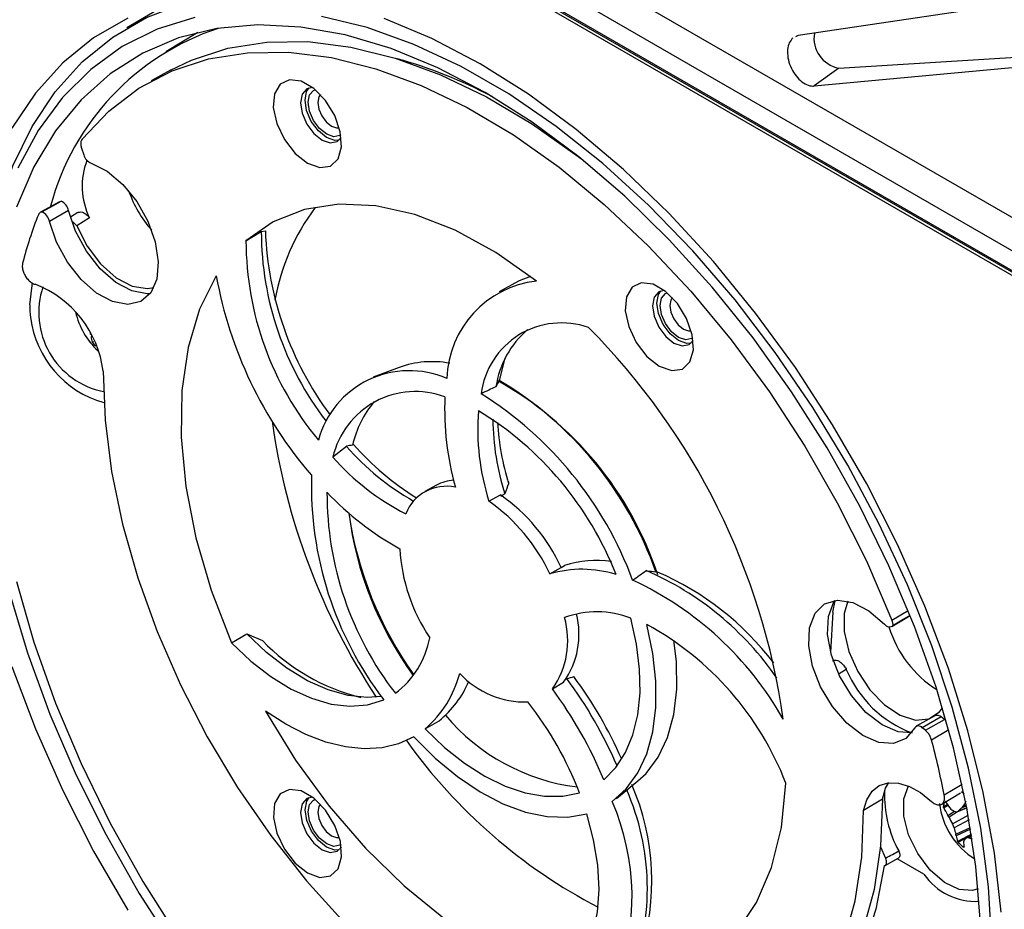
# Model space of a CAD drawing. Header units: inches. Extents: x 0.3 to 33.8, y 0.2 to 21.7.
# Tile 165 of 192: x 30.149 to 30.366, y 18.07 to 18.266. Entities that reach past the tile are written whole.
import ezdxf

# ---------------------------------------------------------------- set-up
doc = ezdxf.new("R2010")
doc.units = ezdxf.units.IN
doc.header["$MEASUREMENT"] = 0

msp = doc.modelspace()

# ---------------------------------------------------------------- linework, layer by layer
at = {"color": 7, "linetype": 'Continuous', "lineweight": 25}
for p, q in [((30.1011587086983, 18.37659296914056), (30.39107248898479, 18.2092293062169)), ((30.09903738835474, 18.37046911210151), (30.38895116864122, 18.20310544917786)), ((30.38508746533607, 18.20087452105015), (30.10007266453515, 18.36541006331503)), ((30.10034030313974, 18.36494649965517), (30.38481982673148, 18.20071996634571)), ((30.10175467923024, 18.36345347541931), (30.38423404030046, 18.2003816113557)), ((30.18183536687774, 18.27015552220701), (30.17228669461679, 18.264506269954)), ((30.36691018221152, 18.2696828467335), (30.32063170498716, 18.26280300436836)), ((30.18791887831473, 18.2634979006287), (30.18087119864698, 18.25922595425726)), ((30.32063170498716, 18.26280300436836), (30.3200477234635, 18.26254844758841)), ((30.32962649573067, 18.25562010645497), (30.37432728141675, 18.25840154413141)), ((30.32414461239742, 18.25166940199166), (30.37110251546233, 18.25608538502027)), ((30.18193455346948, 18.25514633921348), (30.1776402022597, 18.25278818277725)), ((30.32962649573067, 18.25562010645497), (30.32414461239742, 18.25166940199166)), ((30.16225805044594, 18.2379023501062), (30.16273774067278, 18.2364681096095)), ((30.15737661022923, 18.22604361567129), (30.15321248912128, 18.2237567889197)), ((30.15738235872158, 18.22603250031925), (30.15773141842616, 18.22618019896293)), ((30.15319640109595, 18.22374795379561), (30.15307960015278, 18.22368380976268)), ((30.15936780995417, 18.22413276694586), (30.1551957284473, 18.22166877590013)), ((30.16140760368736, 18.22366915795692), (30.15981945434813, 18.22267309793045)), ((30.16400912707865, 18.22249016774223), (30.16118274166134, 18.22074118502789)), ((30.19858445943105, 18.21743623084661), (30.20197639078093, 18.21948846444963)), ((30.20197639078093, 18.21948846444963), (30.20287242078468, 18.21960219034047)), ((30.15084629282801, 18.20330029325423), (30.15144021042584, 18.20812808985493)), ((30.2580312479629, 18.20806991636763), (30.25453831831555, 18.20615184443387)), ((30.16428218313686, 18.19661857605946), (30.16432785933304, 18.19663965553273)), ((30.16449558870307, 18.1963153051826), (30.16436860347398, 18.19625670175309)), ((30.16463850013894, 18.19498400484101), (30.16495834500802, 18.19514992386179)), ((30.23244287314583, 18.18942463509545), (30.2266972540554, 18.18724228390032)), ((30.25455256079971, 18.18657000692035), (30.25468764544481, 18.1867735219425)), ((30.22080298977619, 18.17197797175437), (30.21778658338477, 18.16958143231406)), ((30.24072719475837, 18.16338417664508), (30.23815058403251, 18.16196928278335)), ((30.25229988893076, 18.15982173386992), (30.25481511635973, 18.16125969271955)), ((30.2558078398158, 18.16144715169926), (30.25493436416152, 18.16086692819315)), ((30.2657271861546, 18.14377577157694), (30.26826478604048, 18.14517760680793)), ((30.26824709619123, 18.14521316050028), (30.26899104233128, 18.14561767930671)), ((30.28956761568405, 18.14417745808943), (30.28920363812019, 18.14420395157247)), ((30.3282736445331, 18.13527101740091), (30.32878765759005, 18.13777916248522)), ((30.3282736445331, 18.13527101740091), (30.32779186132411, 18.12647010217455)), ((30.34135955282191, 18.13213098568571), (30.34538959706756, 18.13457379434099)), ((30.34136372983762, 18.13357322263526), (30.34494898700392, 18.13566834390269)), ((30.19538599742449, 18.12854033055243), (30.19879718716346, 18.13049870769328)), ((30.19879718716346, 18.13049870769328), (30.20222769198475, 18.12902518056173)), ((30.33127487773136, 18.12262760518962), (30.3296849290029, 18.12164177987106)), ((30.26631269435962, 18.11834199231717), (30.26879625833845, 18.11983375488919)), ((30.26934843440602, 18.12054099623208), (30.26949312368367, 18.12061585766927)), ((30.35100586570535, 18.11242020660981), (30.34671151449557, 18.11006205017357)), ((30.23820569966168, 18.1094970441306), (30.24129102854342, 18.11130473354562)), ((30.35226138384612, 18.11212987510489), (30.34803277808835, 18.10975651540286)), ((30.34874283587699, 18.1091883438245), (30.35297144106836, 18.11156170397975)), ((30.35297144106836, 18.11156170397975), (30.35226138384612, 18.11212987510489)), ((30.34874283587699, 18.1091883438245), (30.34803277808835, 18.10975651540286)), ((30.35393785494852, 18.10925863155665), (30.3501291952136, 18.10701259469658)), ((30.2804583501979, 18.09411524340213), (30.28522149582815, 18.09799947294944)), ((30.3529124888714, 18.09489340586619), (30.35688334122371, 18.09724431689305)), ((30.35235816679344, 18.09281254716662), (30.35654777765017, 18.09535207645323)), ((30.35674196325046, 18.09568278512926), (30.35733025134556, 18.09510648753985)), ((30.33927290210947, 18.09396238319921), (30.33510436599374, 18.09146344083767)), ((30.35275082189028, 18.09232711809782), (30.35362585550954, 18.09280279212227)), ((30.35709221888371, 18.09240273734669), (30.35780346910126, 18.09270703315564)), ((30.35376103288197, 18.09258313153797), (30.35279804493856, 18.09206194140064)), ((30.3537372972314, 18.09037099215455), (30.35518863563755, 18.09129357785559)), ((30.35585961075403, 18.09114991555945), (30.35397063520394, 18.08994913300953)), ((30.3541180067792, 18.09200305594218), (30.35438816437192, 18.09173903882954)), ((30.3558001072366, 18.09118086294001), (30.35792842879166, 18.09204648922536)), ((30.35596429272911, 18.09128756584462), (30.35792147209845, 18.09208358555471)), ((30.35784348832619, 18.0924968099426), (30.35684353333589, 18.09206899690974)), ((30.35684353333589, 18.09206899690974), (30.35709221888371, 18.09240273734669)), ((30.3577618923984, 18.09197875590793), (30.35800501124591, 18.09163551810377)), ((30.35397063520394, 18.08994913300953), (30.3537372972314, 18.09037099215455)), ((30.35473051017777, 18.08849518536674), (30.35823335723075, 18.09038034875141)), ((30.35841132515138, 18.08936848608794), (30.35510105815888, 18.08758696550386)), ((30.35548385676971, 18.08624019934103), (30.35868955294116, 18.08771962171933)), ((30.35557027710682, 18.08587832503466), (30.35548385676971, 18.08624019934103)), ((30.35875055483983, 18.0873460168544), (30.35557027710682, 18.08587832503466)), ((30.35892981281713, 18.08622006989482), (30.357806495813, 18.08535566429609)), ((30.35724260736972, 18.08474274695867), (30.35717393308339, 18.08451292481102)), ((30.35898353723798, 18.085873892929), (30.35836669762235, 18.08539922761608)), ((30.33882362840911, 18.08341776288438), (30.33995271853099, 18.08090359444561)), ((30.33987650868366, 18.07929169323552), (30.34276506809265, 18.08088939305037)), ((30.34843810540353, 18.07736022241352), (30.34254059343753, 18.08076523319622))]:
    msp.add_line(p, q, dxfattribs=at)
at = {"color": 7, "linetype": 'Continuous', "lineweight": 25, "flags": 128}
for points in [[(30.13934191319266, 18.18848886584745), (30.13932388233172, 18.19084276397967), (30.13981110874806, 18.20273101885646), (30.1412686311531, 18.213955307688), (30.14368401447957, 18.22441986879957), (30.14703665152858, 18.23403542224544), (30.15129793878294, 18.24271993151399), (30.15643152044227, 18.25039930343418), (30.16239359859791, 18.25700802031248), (30.16913330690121, 18.26248969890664), (30.17659314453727, 18.26679757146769), (30.18470946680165, 18.26989488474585), (30.19341302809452, 18.2717552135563), (30.19992865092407, 18.27231674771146)], [(30.18726487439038, 18.266812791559), (30.17894337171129, 18.26421329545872), (30.17125878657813, 18.26037881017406), (30.16427865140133, 18.25534303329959), (30.15806430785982, 18.24915021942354), (30.15267036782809, 18.24185479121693), (30.14814423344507, 18.23352086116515)], [(30.36344577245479, 18.06204429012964), (30.3627075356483, 18.07457102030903), (30.3609912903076, 18.08752934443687), (30.35831211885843, 18.10080538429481), (30.35469356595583, 18.11428246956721), (30.35016743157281, 18.12784216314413), (30.34477349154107, 18.14136530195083), (30.33855914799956, 18.15473304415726), (30.33157901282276, 18.16782791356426), (30.32389442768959, 18.18053483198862), (30.31557292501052, 18.19274213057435), (30.30668763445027, 18.20434253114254), (30.2973166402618, 18.2152340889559), (30.28754229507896, 18.22532108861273), (30.27745049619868, 18.23451488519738), (30.26712993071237, 18.24273468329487), (30.25667129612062, 18.24990824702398), (30.24616650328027, 18.25597253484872), (30.23570786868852, 18.26087425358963), (30.22538730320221, 18.26457032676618), (30.21529550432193, 18.26702827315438)], [(30.17247096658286, 18.26669457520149), (30.16491997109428, 18.26233406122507), (30.1580979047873, 18.25678539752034), (30.15206297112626, 18.25009592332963), (30.14686665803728, 18.24232271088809)], [(30.36089630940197, 18.06650474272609), (30.35990486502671, 18.07906685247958), (30.35793095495, 18.09203300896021), (30.35499245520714, 18.10528578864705), (30.35111597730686, 18.118705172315), (30.3463366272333, 18.13216963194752), (30.34069768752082, 18.14555723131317), (30.33425022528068, 18.15874673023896), (30.32705262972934, 18.17161868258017), (30.31917008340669, 18.18405651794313), (30.31067397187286, 18.19594759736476), (30.30164123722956, 18.20718423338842), (30.29215368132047, 18.21766466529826), (30.2822972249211, 18.22729398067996), (30.27216112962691, 18.23598497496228), (30.26183718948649, 18.24365894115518), (30.25141889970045, 18.25024638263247), (30.2410006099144, 18.25568764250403), (30.23067666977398, 18.25993344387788), (30.22054057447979, 18.26294533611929), (30.21068411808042, 18.26469604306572), (30.20119656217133, 18.26516971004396), (30.19216382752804, 18.2643620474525), (30.18366771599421, 18.26228036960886), (30.17578516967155, 18.25894352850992), (30.16858757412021, 18.25438174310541), (30.16214011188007, 18.24863632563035), (30.1565011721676, 18.24175930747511), (30.15172182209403, 18.23381296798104), (30.14784534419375, 18.2248692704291)], [(30.36547701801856, 18.06893182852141), (30.36400168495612, 18.08199665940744), (30.36155678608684, 18.09541191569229), (30.35816318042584, 18.10906314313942), (30.35384982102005, 18.12283387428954), (30.34865350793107, 18.13660662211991), (30.34261857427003, 18.15026388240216), (30.33579650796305, 18.163689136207), (30.32824551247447, 18.17676784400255), (30.32003001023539, 18.18938842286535), (30.31122009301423, 18.20144319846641), (30.3018909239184, 18.2128293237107), (30.29212209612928, 18.22344965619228), (30.28199695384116, 18.23321358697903), (30.27160188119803, 18.24203781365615), (30.26102556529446, 18.24984705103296), (30.25035823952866, 18.25657467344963), (30.23969091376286, 18.26216328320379), (30.2291145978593, 18.26656520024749)], [(30.18193455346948, 18.25514633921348), (30.1865853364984, 18.25739413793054), (30.19460531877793, 18.2600171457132), (30.20319577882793, 18.26137999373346), (30.21227598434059, 18.26146987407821), (30.22176060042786, 18.26028594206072), (30.23156049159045, 18.2578393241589), (30.24158355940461, 18.25415301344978), (30.2517356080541, 18.24926165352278), (30.26192122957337, 18.24321121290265), (30.27204470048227, 18.23605855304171), (30.27260299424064, 18.23563046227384)], [(30.16236585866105, 18.23990114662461), (30.16825125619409, 18.24611500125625), (30.17491493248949, 18.2511763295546), (30.18229426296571, 18.2550375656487), (30.19031989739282, 18.25766242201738), (30.19891641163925, 18.25902623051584), (30.20800301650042, 18.25911617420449), (30.21749431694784, 18.2579314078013), (30.22730111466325, 18.25548306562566), (30.23733124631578, 18.25179415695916), (30.24749044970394, 18.24689934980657), (30.25768324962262, 18.24084464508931), (30.26781385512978, 18.23368694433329), (30.27778705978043, 18.22549351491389), (30.28750913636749, 18.21634135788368), (30.29688871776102, 18.20631648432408), (30.30583765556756, 18.19551310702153), (30.3142718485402, 18.18403275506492), (30.32211203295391, 18.17198331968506), (30.3292845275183, 18.15947804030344), (30.33572192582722, 18.14663444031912), (30.34136372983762, 18.13357322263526)], [(30.2121663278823, 18.23459493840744), (30.21489944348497, 18.23360746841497), (30.21726332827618, 18.23393340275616), (30.21893872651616, 18.23552872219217), (30.21969936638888, 18.2381779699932), (30.21944251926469, 18.24152335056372), (30.21820287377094, 18.2451130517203), (30.21614785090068, 18.24846226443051), (30.21355499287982, 18.25111865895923), (30.21077447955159, 18.25272347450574), (30.20818183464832, 18.25305997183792), (30.20612720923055, 18.25208270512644), (30.20488809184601, 18.24992365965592), (30.20463183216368, 18.24687442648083), (30.20539303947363, 18.24334682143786), (30.20706890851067, 18.23981726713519), (30.20943310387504, 18.23676244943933), (30.2121663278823, 18.23459493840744)], [(30.2132699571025, 18.25133821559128), (30.21203595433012, 18.25102283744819), (30.2110052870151, 18.24983619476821), (30.21064350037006, 18.24794357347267), (30.21100567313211, 18.24563310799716), (30.21203666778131, 18.2432565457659), (30.21357952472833, 18.24117569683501), (30.21539935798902, 18.23970735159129)], [(30.2191921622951, 18.23969750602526), (30.21823517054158, 18.239635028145), (30.21640867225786, 18.24026966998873), (30.21458209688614, 18.24174345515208), (30.21303352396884, 18.24383201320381), (30.21199870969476, 18.24621738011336), (30.21163519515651, 18.24853640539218), (30.21199832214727, 18.25043603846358), (30.21253168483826, 18.25123504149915)], [(30.21956780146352, 18.24086711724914), (30.21932178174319, 18.24069850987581), (30.21799714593, 18.24044127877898), (30.21643467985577, 18.24098450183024), (30.21487225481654, 18.24224547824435), (30.21354773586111, 18.24403223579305), (30.21266276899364, 18.24607275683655), (30.21235208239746, 18.24805639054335), (30.21266297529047, 18.24968114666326), (30.21354811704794, 18.25069967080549), (30.21388067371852, 18.25085179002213)], [(30.21503177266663, 18.24976352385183), (30.21468487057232, 18.24924845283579), (30.21445473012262, 18.24804571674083), (30.21468471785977, 18.24657731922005), (30.21533982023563, 18.24506681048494), (30.216320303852, 18.24374415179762), (30.21747689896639, 18.24281070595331), (30.21863352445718, 18.2424085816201), (30.21921334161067, 18.24244163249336)], [(30.21539935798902, 18.23970735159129), (30.21721911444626, 18.2390750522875), (30.21876175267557, 18.23937506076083), (30.21965070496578, 18.2402852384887)], [(30.16438617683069, 18.23457657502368), (30.16791168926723, 18.23279815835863), (30.17135502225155, 18.22989952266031), (30.17443217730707, 18.2261197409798), (30.17688935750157, 18.22177056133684), (30.17852390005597, 18.21721069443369), (30.17920099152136, 18.21281622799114), (30.17886478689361, 18.20894960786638), (30.17754301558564, 18.20592974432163), (30.17534469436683, 18.20400570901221), (30.1724511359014, 18.20333619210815), (30.16910099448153, 18.20397641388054), (30.16557058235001, 18.20587357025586), (30.16215108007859, 18.20887118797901), (30.15912452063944, 18.21272203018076), (30.15674052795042, 18.21710848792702), (30.1551957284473, 18.22166877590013)], [(30.15346041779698, 18.22382779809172), (30.15520537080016, 18.22478887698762), (30.15773141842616, 18.22618019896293)], [(30.26276665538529, 18.20853444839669), (30.25381468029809, 18.2148281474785), (30.24481286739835, 18.21975213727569), (30.2359243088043, 18.22321720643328), (30.22731004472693, 18.22516057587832), (30.21912614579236, 18.22554703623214), (30.21152088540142, 18.22436958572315), (30.20463205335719, 18.22164955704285), (30.19858445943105, 18.21743623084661)], [(30.1773896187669, 18.20572260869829), (30.1767271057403, 18.20568980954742), (30.17335679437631, 18.20633388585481), (30.16980512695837, 18.20824246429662), (30.16636503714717, 18.21125812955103), (30.16332025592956, 18.21513215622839), (30.16092191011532, 18.21954502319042), (30.15936780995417, 18.22413276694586)], [(30.16118274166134, 18.22074118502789), (30.16346562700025, 18.21626817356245), (30.16646624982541, 18.2123227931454), (30.16990517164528, 18.20927246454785), (30.17346213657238, 18.20740125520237), (30.17680589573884, 18.20688342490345), (30.17823976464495, 18.20713402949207)], [(30.1920353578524, 18.20966115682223), (30.18834181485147, 18.20230983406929), (30.18578465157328, 18.19381560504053), (30.18441019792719, 18.18433236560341), (30.18424335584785, 18.17403193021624), (30.18528714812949, 18.16310091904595), (30.18752266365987, 18.15173737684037), (30.19090940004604, 18.14014718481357), (30.19538599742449, 18.12854033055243)], [(30.26146566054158, 18.20953716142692), (30.25900503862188, 18.20856844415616), (30.2580312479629, 18.20806991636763)], [(30.28994807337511, 18.18970202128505), (30.29268118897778, 18.18871455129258), (30.295045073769, 18.18904048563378), (30.29672047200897, 18.19063580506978), (30.2974811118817, 18.19328505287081), (30.2972242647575, 18.19663043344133), (30.29598461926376, 18.20022013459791), (30.2939295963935, 18.20356934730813), (30.29133673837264, 18.20622574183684), (30.2885562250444, 18.20783055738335), (30.28596358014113, 18.20816705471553), (30.28390895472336, 18.20718978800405), (30.28266983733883, 18.20503074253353), (30.2824135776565, 18.20198150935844), (30.28317478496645, 18.19845390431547), (30.28485065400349, 18.1949243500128), (30.28721484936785, 18.19186953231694), (30.28994807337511, 18.18970202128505)], [(30.29105170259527, 18.20644529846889), (30.28981769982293, 18.2061299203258), (30.28878703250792, 18.20494327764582), (30.28842524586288, 18.20305065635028), (30.28878741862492, 18.20074019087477), (30.28981841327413, 18.19836362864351), (30.29136127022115, 18.19628277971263), (30.29318110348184, 18.1948144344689)], [(30.29697390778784, 18.19480458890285), (30.29601691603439, 18.19474211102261), (30.29419041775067, 18.19537675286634), (30.29236384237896, 18.19685053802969), (30.29081526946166, 18.19893909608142), (30.28978045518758, 18.20132446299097), (30.28941694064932, 18.20364348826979), (30.28978006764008, 18.20554312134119), (30.29031343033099, 18.20634212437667)], [(30.29735179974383, 18.19596055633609), (30.29710352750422, 18.19579013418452), (30.29577889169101, 18.19553290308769), (30.29421642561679, 18.19607612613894), (30.29265400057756, 18.19733710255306), (30.29132948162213, 18.19912386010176), (30.29044451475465, 18.20116438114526), (30.29013382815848, 18.20314801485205), (30.29044472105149, 18.20477277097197), (30.29132986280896, 18.2057912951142), (30.2916753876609, 18.20594788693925)], [(30.29282103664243, 18.20486270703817), (30.29246661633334, 18.2043400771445), (30.29223647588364, 18.20313734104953), (30.29246646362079, 18.20166894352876), (30.29312156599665, 18.20015843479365), (30.29410204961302, 18.19883577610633), (30.2952586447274, 18.19790233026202), (30.2964152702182, 18.1975002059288), (30.29699918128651, 18.19753421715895)], [(30.16428218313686, 18.19661857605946), (30.16422747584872, 18.19678219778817), (30.16418980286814, 18.19689925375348)], [(30.29318110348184, 18.1948144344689), (30.29500085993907, 18.19418213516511), (30.29654349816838, 18.19448214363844), (30.29743245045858, 18.19539232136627)], [(30.25468764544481, 18.1867735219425), (30.25583432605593, 18.19126198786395), (30.25591189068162, 18.19148484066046)], [(30.16702423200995, 18.18860499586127), (30.16744666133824, 18.17774244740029), (30.16887223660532, 18.16641783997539), (30.17128385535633, 18.15476703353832), (30.17465258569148, 18.14292980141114), (30.17893801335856, 18.13104815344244), (30.18408872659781, 18.11926463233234), (30.19004293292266, 18.10772060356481), (30.19672920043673, 18.09655455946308), (30.20406731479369, 18.0859004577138), (30.21196924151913, 18.07588611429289), (30.22034018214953, 18.06663167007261), (30.22907971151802, 18.05824814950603)], [(30.14784534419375, 18.1420793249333), (30.15172182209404, 18.12865994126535), (30.1565011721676, 18.11519548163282), (30.16214011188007, 18.10180788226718), (30.16858757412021, 18.08861838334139), (30.17578516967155, 18.07574643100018), (30.18366771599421, 18.06330859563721)], [(30.14621933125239, 18.13983894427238), (30.15029615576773, 18.12630568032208), (30.15526165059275, 18.11274936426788), (30.16107217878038, 18.09928912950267), (30.16767667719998, 18.08604326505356), (30.17501710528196, 18.07312817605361), (30.18302895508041, 18.06065736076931)], [(30.34639678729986, 18.10972703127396), (30.34445799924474, 18.10738267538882), (30.34173927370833, 18.1062777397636), (30.33846981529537, 18.10650537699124), (30.33492525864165, 18.10804639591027), (30.33140443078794, 18.11077087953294), (30.32820415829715, 18.1144491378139), (30.32559424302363, 18.11877107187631), (30.32379471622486, 18.1233723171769), (30.32295728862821, 18.12786496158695), (30.32315256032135, 18.13187024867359), (30.32436406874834, 18.135050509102), (30.32648967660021, 18.13713762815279), (30.32935018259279, 18.1379556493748), (30.33270442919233, 18.13743560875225), (30.33626963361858, 18.13562134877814), (30.33974522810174, 18.13266582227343)], [(30.34582278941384, 18.10860571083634), (30.34273210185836, 18.10886080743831), (30.33916620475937, 18.11041110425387), (30.33562417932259, 18.11315199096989), (30.33240463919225, 18.11685239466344), (30.32977901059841, 18.12120034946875), (30.32796864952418, 18.12582929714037), (30.32712618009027, 18.13034899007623), (30.32732262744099, 18.13437839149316), (30.32854142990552, 18.13757779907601), (30.32873004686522, 18.1378606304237)], [(30.33157903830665, 18.13775051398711), (30.33081362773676, 18.13502838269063), (30.3308133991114, 18.13102943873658), (30.33183395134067, 18.12661880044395), (30.33378460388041, 18.12218837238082), (30.33649203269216, 18.11813181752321), (30.33971567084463, 18.11480957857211), (30.34316908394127, 18.11251685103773), (30.3465454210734, 18.11145735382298), (30.34954467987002, 18.11172522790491), (30.35190036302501, 18.1132966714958), (30.3525353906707, 18.11413750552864)], [(30.34162319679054, 18.13240512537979), (30.34212199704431, 18.13270564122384), (30.34395649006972, 18.13381095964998), (30.34513836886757, 18.13452314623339)], [(30.27768979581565, 18.09825424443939), (30.28034027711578, 18.10092784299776), (30.28249627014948, 18.10424833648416), (30.28412135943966, 18.10815964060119), (30.2851880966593, 18.11259569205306), (30.28567846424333, 18.11748156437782), (30.28558417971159, 18.1227347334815), (30.28490683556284, 18.12826647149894), (30.28365787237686, 18.13398334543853)], [(30.27954855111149, 18.09341942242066), (30.28264897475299, 18.09621662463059), (30.28519933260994, 18.09976287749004), (30.28715520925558, 18.10399642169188), (30.28848254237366, 18.10884352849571), (30.28915821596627, 18.11421978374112), (30.28917046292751, 18.12003155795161), (30.28851906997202, 18.12617763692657), (30.28721538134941, 18.13255098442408)], [(30.22851824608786, 18.11665640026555), (30.22537243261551, 18.11641911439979), (30.221153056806, 18.11685452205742), (30.21673392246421, 18.11810161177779), (30.21220075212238, 18.12013619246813), (30.20764148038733, 18.12291879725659), (30.20314454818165, 18.12639544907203), (30.19879718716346, 18.13049870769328)], [(30.19538599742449, 18.12854033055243), (30.19966557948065, 18.12449899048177), (30.20409120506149, 18.12106545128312), (30.208579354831, 18.11830450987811), (30.21304532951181, 18.11626827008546), (30.21740484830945, 18.11499515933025), (30.22157563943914, 18.11450920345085), (30.22547899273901, 18.11481957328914), (30.22904124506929, 18.11592041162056)], [(30.28522149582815, 18.09799947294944), (30.28700451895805, 18.09966126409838), (30.28970958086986, 18.10326150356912), (30.29176684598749, 18.1076198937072), (30.29313634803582, 18.11265176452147), (30.29379148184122, 18.11825936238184), (30.29371952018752, 18.1243337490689), (30.29318836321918, 18.12912740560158)], [(30.14686665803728, 18.12330662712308), (30.15206297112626, 18.10953387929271), (30.1580979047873, 18.09587661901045), (30.16491997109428, 18.08245136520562), (30.17247096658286, 18.06937265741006)], [(30.23568190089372, 18.10775017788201), (30.23233404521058, 18.1062262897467), (30.22867158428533, 18.10533943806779), (30.22474073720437, 18.10510081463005), (30.22059111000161, 18.105513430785), (30.21627506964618, 18.10657207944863), (30.211847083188, 18.10826340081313), (30.20736303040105, 18.11056605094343), (30.20287949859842, 18.11345097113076)], [(30.20287949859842, 18.11345097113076), (30.20954873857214, 18.10261390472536), (30.21697013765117, 18.09244019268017), (30.22500923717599, 18.08311415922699), (30.23352038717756, 18.07480477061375), (30.24234938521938, 18.06766257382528), (30.25133627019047, 18.06181696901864), (30.26031822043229, 18.05737386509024), (30.26913250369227, 18.05441376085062)], [(30.23820569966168, 18.1094970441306), (30.24248687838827, 18.10541370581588), (30.24691292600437, 18.10190149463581), (30.25140908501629, 18.09901973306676), (30.25589941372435, 18.09681709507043), (30.26030806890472, 18.09533078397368), (30.26456058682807, 18.09458590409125), (30.26858514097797, 18.0945950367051), (30.27231375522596, 18.0953580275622)], [(30.23568190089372, 18.10775017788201), (30.24041784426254, 18.10302862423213), (30.24533919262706, 18.09893748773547), (30.25036023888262, 18.09554801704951), (30.25539353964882, 18.09291924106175), (30.26035143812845, 18.09109694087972), (30.26514759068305, 18.0901128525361), (30.26969847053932, 18.08998411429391), (30.2739248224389, 18.0907129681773)], [(30.28031284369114, 18.05286309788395), (30.28812820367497, 18.05351674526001), (30.29527204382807, 18.05572327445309), (30.30161493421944, 18.05944270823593), (30.3070419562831, 18.06460765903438), (30.31145478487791, 18.07112454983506), (30.31477346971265, 18.07887530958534), (30.31693788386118, 18.08771951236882), (30.31790881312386, 18.09749692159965)], [(30.33510436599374, 18.09146344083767), (30.33578341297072, 18.09383825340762), (30.33695271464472, 18.0957023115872), (30.33855962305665, 18.09697168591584), (30.34053178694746, 18.09758922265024), (30.34278040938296, 18.09752711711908), (30.3452042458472, 18.09678816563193), (30.34769416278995, 18.09540563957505), (30.35013805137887, 18.09344178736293)], [(30.33927290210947, 18.09396238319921), (30.33995519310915, 18.09635410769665), (30.34064135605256, 18.09760269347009)], [(30.21218074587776, 18.07764747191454), (30.21491386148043, 18.07666000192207), (30.21727774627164, 18.07698593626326), (30.21895314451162, 18.07858125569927), (30.21971378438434, 18.08123050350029), (30.21945693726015, 18.08457588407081), (30.2182172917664, 18.08816558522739), (30.21616226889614, 18.09151479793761), (30.21356941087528, 18.09417119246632), (30.21078889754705, 18.09577600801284), (30.20819625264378, 18.09611250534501), (30.20614162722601, 18.09513523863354), (30.20490250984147, 18.09297619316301), (30.20464625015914, 18.08992695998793), (30.20540745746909, 18.08639935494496), (30.20708332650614, 18.08286980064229), (30.20944752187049, 18.07981498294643), (30.21218074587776, 18.07764747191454)], [(30.3604086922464, 18.07411772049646), (30.35919926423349, 18.07374176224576), (30.35620843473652, 18.07395367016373), (30.35295376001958, 18.07552137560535), (30.34978793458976, 18.07827499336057), (30.34705402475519, 18.08191612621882), (30.34504829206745, 18.08605020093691), (30.3439880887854, 18.09022922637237), (30.3439883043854, 18.094000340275), (30.34499841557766, 18.09687489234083)], [(30.21328437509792, 18.09439074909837), (30.21205037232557, 18.09407537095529), (30.21101970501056, 18.09288872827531), (30.21065791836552, 18.09099610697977), (30.21102009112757, 18.08868564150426), (30.21205108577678, 18.086309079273), (30.2135939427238, 18.08422823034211), (30.21541377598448, 18.08275988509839)], [(30.21920658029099, 18.08275003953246), (30.21824958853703, 18.08268756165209), (30.21642309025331, 18.08332220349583), (30.21459651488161, 18.08479598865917), (30.2130479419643, 18.0868845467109), (30.21201312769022, 18.08926991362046), (30.21164961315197, 18.09158893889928), (30.21201274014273, 18.09348857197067), (30.21254610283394, 18.09428757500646)], [(30.21957743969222, 18.083948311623), (30.21931280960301, 18.08376454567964), (30.21798817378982, 18.08350731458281), (30.21642570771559, 18.08405053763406), (30.21486328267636, 18.08531151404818), (30.21353876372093, 18.08709827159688), (30.21265379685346, 18.08913879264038), (30.21234311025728, 18.09112242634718), (30.21265400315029, 18.09274718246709), (30.21353914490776, 18.09376570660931), (30.21387694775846, 18.09391964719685)], [(30.21502815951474, 18.09283495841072), (30.21467589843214, 18.09231448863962), (30.21444575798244, 18.09111175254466), (30.21467574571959, 18.08964335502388), (30.21533084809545, 18.08813284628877), (30.21631133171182, 18.08681018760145), (30.21746792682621, 18.08587674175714), (30.218624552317, 18.08547461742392), (30.21922268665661, 18.08551205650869)], [(30.33927290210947, 18.09396238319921), (30.3388419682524, 18.0836126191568), (30.3374108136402, 18.07395809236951), (30.33499657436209, 18.06511440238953), (30.33162815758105, 18.05718744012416), (30.32734589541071, 18.05027211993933), (30.3222010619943, 18.04445124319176), (30.31625525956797, 18.03979450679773), (30.3154051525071, 18.03926440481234)], [(30.26913250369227, 18.05441376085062), (30.27174866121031, 18.05711811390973), (30.27383993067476, 18.06049974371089), (30.27536684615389, 18.06449483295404), (30.27630059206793, 18.06902798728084), (30.27662354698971, 18.0740136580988), (30.27632961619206, 18.07935775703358), (30.27542434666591, 18.0849594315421), (30.2739248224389, 18.0907129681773)], [(30.27306529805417, 18.03286119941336), (30.28179537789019, 18.03115786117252), (30.29015753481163, 18.03074835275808), (30.29805165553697, 18.03163757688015), (30.30538323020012, 18.03381488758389), (30.31206448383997, 18.03725421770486), (30.31801542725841, 18.04191439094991), (30.32316481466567, 18.04773961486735), (30.32745099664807, 18.05466014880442), (30.33082265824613, 18.06259313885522), (30.33323943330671, 18.07144360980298), (30.33467238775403, 18.08110560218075), (30.33510436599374, 18.09146344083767)], [(30.21541377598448, 18.08275988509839), (30.21723353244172, 18.08212758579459), (30.21877617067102, 18.08242759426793), (30.21966512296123, 18.08333777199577)], [(30.33962424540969, 18.07924019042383), (30.33780558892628, 18.06964943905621), (30.33498293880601, 18.06093438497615), (30.3311906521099, 18.05320110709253), (30.32647488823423, 18.04654373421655), (30.32089304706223, 18.04104329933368), (30.31451307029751, 18.03676675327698), (30.30741261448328, 18.03376614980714), (30.30037658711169, 18.03217251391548)]]:
    msp.add_lwpolyline(points, dxfattribs=at)
at = {"color": 7, "linetype": 'Continuous', "lineweight": 25}
for centre, radius, start, end in [((30.21033468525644, 18.2104111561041), 0.05688255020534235, 108.3283192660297, 165.0375385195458), ((30.3308780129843, 18.26225544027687), 0.006752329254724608, 170.7179574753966, 259.3186940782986), ((30.20244604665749, 18.15312132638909), 0.1086758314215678, 62.29885067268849, 74.2069083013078), ((30.16562856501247, 18.23732335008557), 0.00301468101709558, 196.4806708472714, 245.6623825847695), ((30.17851623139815, 18.22953171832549), 0.0161257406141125, 159.2174587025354, 205.8913038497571), ((30.19850449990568, 18.23771355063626), 0.02745135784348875, 199.7009133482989, 220.7583287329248), ((30.15650546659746, 18.22352271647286), 0.002926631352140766, 12.03141699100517, 65.23514345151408), ((30.15219337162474, 18.22103252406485), 0.003069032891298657, 11.96496057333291, 65.61608962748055), ((30.25252931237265, 18.19584364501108), 0.04828483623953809, 143.1899129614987, 169.9133195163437), ((30.23098434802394, 18.19179539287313), 0.08434282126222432, 158.1350342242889, 165.8141238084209), ((30.27087771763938, 18.21958319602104), 0.06890139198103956, 180.0787752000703, 217.6132884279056), ((30.27580095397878, 18.22236883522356), 0.0729809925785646, 182.1725529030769, 216.4636101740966), ((30.2677795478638, 18.21759915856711), 0.06919528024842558, 180.1349091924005, 219.7667092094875), ((30.28303497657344, 18.2260314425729), 0.09246035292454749, 190.1980910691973, 220.8281615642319), ((30.26546581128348, 18.18618245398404), 0.02251437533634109, 96.8855169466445, 177.9379912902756), ((30.14350629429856, 18.18568185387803), 0.0236989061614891, 7.085192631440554, 69.02329574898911), ((30.17065120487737, 18.20158453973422), 0.01786059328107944, 161.4403698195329, 258.4646946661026), ((30.16111002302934, 18.20237738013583), 0.01030514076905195, 174.861790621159, 190.8407351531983), ((30.17729296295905, 18.20539509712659), 0.01677009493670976, 192.7397685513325, 227.1353370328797), ((30.17336652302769, 18.20333851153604), 0.02256477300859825, 187.3822692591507, 254.0939700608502), ((30.26833376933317, 18.18134197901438), 0.01793268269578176, 70.54100015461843, 172.7156042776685), ((30.27430127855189, 18.18207100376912), 0.02069812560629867, 130.6232025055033, 171.3819288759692), ((30.1657152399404, 18.0903298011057), 0.1530985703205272, 7.996566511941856, 44.82218631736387), ((30.17009216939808, 18.19680551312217), 0.005749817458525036, 185.4771334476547, 198.4691563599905), ((30.17162649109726, 18.20152504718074), 0.009609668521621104, 224.593148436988, 230.3513279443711), ((30.23975050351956, 18.16919890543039), 0.0215053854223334, 79.6470727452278, 109.8649738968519), ((30.23467777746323, 18.16790822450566), 0.02080639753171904, 66.5249043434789, 164.8740435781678), ((30.21643032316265, 18.11930233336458), 0.07709933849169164, 18.36270259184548, 60.73568170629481), ((30.21352614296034, 18.11766107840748), 0.08019730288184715, 19.32763978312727, 59.23163343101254), ((30.23604835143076, 18.1653430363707), 0.01874716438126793, 69.69157927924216, 166.9334896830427), ((30.30701684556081, 18.18027496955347), 0.06451629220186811, 177.6460361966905, 195.6011433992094), ((30.2067561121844, 18.11379710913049), 0.08241468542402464, 20.30311118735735, 57.90438053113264), ((30.2446494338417, 18.16706044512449), 0.0230985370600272, 140.156684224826, 166.9772231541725), ((30.30244328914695, 18.17583660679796), 0.05263873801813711, 175.6208152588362, 197.7125186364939), ((30.21162839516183, 18.11678096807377), 0.07380804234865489, 21.33607070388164, 58.71349661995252), ((30.35070817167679, 18.19790465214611), 0.1477583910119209, 187.9176008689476, 213.4263103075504), ((30.30854856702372, 18.17838977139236), 0.0553952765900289, 180.4466561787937, 197.8092813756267), ((30.31454216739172, 18.18104492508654), 0.06047147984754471, 183.5779064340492, 196.6575382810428), ((30.2631327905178, 18.20873168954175), 0.05605932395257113, 220.9668188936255, 240.606481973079), ((30.26844218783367, 18.21266969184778), 0.06119812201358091, 221.144079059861, 238.3038511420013), ((30.25858678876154, 18.20552731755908), 0.05437612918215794, 221.380766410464, 242.9956999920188), ((30.29116459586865, 18.16329417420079), 0.07812543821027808, 178.3222415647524, 217.3282658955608), ((30.24514573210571, 18.15522828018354), 0.009275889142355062, 94.11620419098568, 118.4470569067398), ((30.24282289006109, 18.15354673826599), 0.009599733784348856, 77.64141623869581, 158.4061074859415), ((30.28876891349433, 18.16158769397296), 0.07227810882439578, 179.8108147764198, 217.7288807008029), ((30.26505575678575, 18.20771418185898), 0.06681474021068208, 223.3767057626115, 240.9155363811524), ((30.23189258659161, 18.12842415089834), 0.04004516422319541, 24.73134428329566, 55.08106216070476), ((30.22929095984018, 18.12692683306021), 0.0401433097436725, 24.81689318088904, 55.02844382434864), ((30.30234896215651, 18.16903028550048), 0.08189538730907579, 188.2754422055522, 215.5152808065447), ((30.29805772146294, 18.1668635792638), 0.07734362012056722, 187.1516522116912, 216.1052590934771), ((30.27167609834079, 18.15158229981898), 0.03916401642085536, 183.3049129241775, 214.0273763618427), ((30.27604537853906, 18.12354898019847), 0.02316875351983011, 81.77692851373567, 107.7266592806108), ((30.27282008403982, 18.11949722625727), 0.02529341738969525, 72.6143360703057, 106.2855511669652), ((30.26019288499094, 18.08243394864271), 0.06761884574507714, 34.4968564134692, 66.5943050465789), ((30.26395028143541, 18.08505053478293), 0.064437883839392, 37.28116116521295, 66.57484190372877), ((30.2527979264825, 18.07521594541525), 0.07409178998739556, 29.43554246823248, 65.05126030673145), ((30.25128470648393, 18.12900813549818), 0.01842842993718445, 324.6346995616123, 16.05039316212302), ((30.25410661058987, 18.13039184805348), 0.01809030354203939, 324.2935430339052, 14.55666761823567), ((30.27616743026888, 18.11461670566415), 0.02076471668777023, 68.85500725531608, 110.2077478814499), ((30.25465064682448, 18.07307255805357), 0.0678096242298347, 21.11187861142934, 61.29907560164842), ((30.34077811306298, 18.13321190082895), 0.00116835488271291, 207.8650734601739, 316.3285087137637), ((30.36457862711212, 18.1392920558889), 0.02495001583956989, 196.8535563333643, 237.8040354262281), ((30.21954503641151, 18.1333291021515), 0.02001111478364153, 307.0539170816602, 349.4539365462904), ((30.23466803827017, 18.16013622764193), 0.04494745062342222, 223.8017236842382, 256.2730810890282), ((30.22231286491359, 18.12786436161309), 0.02428869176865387, 310.8689135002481, 345.4715917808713), ((30.26024484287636, 18.13507358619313), 0.01961851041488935, 222.6912706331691, 271.9423798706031), ((30.19563309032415, 18.0651212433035), 0.09389195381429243, 23.63816960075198, 36.57961707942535), ((30.35476658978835, 18.13244280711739), 0.02545974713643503, 202.6759292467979, 249.4336523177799), ((30.22720932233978, 18.12871790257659), 0.02239448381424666, 308.9618243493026, 337.2199426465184), ((30.1916090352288, 18.06279929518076), 0.09699838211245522, 23.39023331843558, 36.58801837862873), ((30.18811394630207, 18.06078685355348), 0.09709602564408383, 22.69836758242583, 36.35347709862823), ((30.1985769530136, 18.06682786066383), 0.07906381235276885, 21.15239900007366, 37.96501110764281), ((30.27727368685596, 18.14129943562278), 0.04497592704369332, 219.7714234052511, 263.0087341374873), ((30.35141154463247, 18.1113146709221), 0.001177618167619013, 43.80834640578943, 110.1507310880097), ((30.34722561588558, 18.10914067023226), 0.001015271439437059, 37.34275264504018, 144.7222141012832), ((30.33226029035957, 18.1770236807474), 0.1206605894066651, 215.524588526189, 242.4336702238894), ((30.15388493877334, 18.05556392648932), 0.2028762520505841, 11.17810375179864, 14.69042563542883), ((30.23503172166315, 18.07593221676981), 0.05326046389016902, 341.8902951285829, 23.52060515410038), ((30.23347356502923, 18.07430186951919), 0.05383010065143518, 338.7367093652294, 23.78141787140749), ((30.36595021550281, 18.09494749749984), 0.02624527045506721, 178.2593394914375, 208.3177340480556), ((30.23023845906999, 18.07220479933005), 0.05368002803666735, 338.8804779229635, 23.27876884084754), ((30.36849463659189, 18.09501672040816), 0.0167700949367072, 186.9222930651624, 238.3827837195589), ((30.35763067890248, 18.09187455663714), 0.004900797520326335, 164.3090161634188, 174.7015038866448), ((30.36435829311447, 18.09938818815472), 0.01262551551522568, 207.4170752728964, 215.7985453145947), ((30.37764079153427, 18.08243009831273), 0.0228406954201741, 151.0541044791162, 154.1117604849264), ((30.36390993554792, 18.09712780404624), 0.01221216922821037, 204.5080362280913, 213.5926812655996), ((30.36049651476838, 18.10176780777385), 0.01174257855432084, 238.6551258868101, 244.0766863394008), ((30.37669225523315, 18.06885050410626), 0.03054619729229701, 130.5260380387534, 132.732584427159), ((30.37049168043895, 18.09765796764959), 0.01823104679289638, 205.0140840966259, 210.1716486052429), ((30.3683549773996, 18.09062641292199), 0.01359796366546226, 192.9159962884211, 198.8180559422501), ((30.36129384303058, 18.08642713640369), 0.005749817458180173, 185.4771334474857, 198.4691563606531), ((30.36246517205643, 18.09075452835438), 0.009075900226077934, 224.4390943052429, 234.7367912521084), ((30.36290788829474, 18.08466248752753), 0.005735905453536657, 181.4941466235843, 193.3288526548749), ((30.37547878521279, 18.06870590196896), 0.02428453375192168, 136.8368199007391, 138.6716909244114), ((30.36295022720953, 18.10125871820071), 0.01650854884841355, 253.880249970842, 256.4589153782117), ((30.35982526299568, 18.08516137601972), 0.01380309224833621, 214.4143989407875, 273.3213372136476)]:
    msp.add_arc(centre, radius, start, end, dxfattribs=at)
for points, knots in [([(30.3194869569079, 18.26230401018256), (30.31918821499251, 18.26198204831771), (30.31858969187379, 18.26133700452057), (30.3182177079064, 18.25975455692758), (30.31830091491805, 18.25792514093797), (30.31886323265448, 18.25600502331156), (30.31983155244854, 18.25423036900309), (30.32109583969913, 18.25279915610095), (30.3225070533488, 18.25187661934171), (30.32354202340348, 18.25163154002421), (30.32405851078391, 18.25166399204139), (30.32414461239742, 18.25166940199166)], [0, 0, 0, 0, 0.1218315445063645, 0.2440869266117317, 0.3666993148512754, 0.4893359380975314, 0.6116511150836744, 0.7334414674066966, 0.854736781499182, 0.9757837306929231, 1, 1, 1, 1]), ([(30.16236585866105, 18.23990114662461), (30.16227182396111, 18.23974062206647), (30.16208374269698, 18.23941955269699), (30.16205606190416, 18.23870340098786), (30.16216831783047, 18.23817124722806), (30.16225721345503, 18.23790485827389), (30.16225805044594, 18.2379023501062)], [0, 0, 0, 0, 0.3333564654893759, 0.666754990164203, 0.9968623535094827, 1, 1, 1, 1]), ([(30.15346041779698, 18.22382779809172), (30.15337423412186, 18.22380823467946), (30.1532035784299, 18.22376949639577), (30.15292402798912, 18.22359286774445), (30.15279375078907, 18.2233589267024), (30.15270879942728, 18.22320637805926)], [0, 0, 0, 0, 0.261975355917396, 0.5187477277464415, 1, 1, 1, 1]), ([(30.16142764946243, 18.22363380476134), (30.16154439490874, 18.22370162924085), (30.16182441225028, 18.22386430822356), (30.16242757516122, 18.2237767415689), (30.16312202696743, 18.22342174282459), (30.16366194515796, 18.22293268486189), (30.16393376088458, 18.22258622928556), (30.16400912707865, 18.22249016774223)], [0, 0, 0, 0, 0.1745203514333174, 0.418592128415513, 0.6625280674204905, 0.906429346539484, 1, 1, 1, 1]), ([(30.16118274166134, 18.22074118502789), (30.16100851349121, 18.22095448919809), (30.1606763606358, 18.22136113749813), (30.16029668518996, 18.22160039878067), (30.16011616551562, 18.22171415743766)], [0, 0, 0, 0, 0.5245421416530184, 1, 1, 1, 1]), ([(30.14921349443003, 18.21246515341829), (30.14917563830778, 18.21220351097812), (30.1490999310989, 18.21168026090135), (30.14930368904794, 18.21071771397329), (30.14972020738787, 18.20975861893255), (30.15032407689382, 18.20889100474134), (30.15103872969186, 18.20822225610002), (30.15161456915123, 18.20790743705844), (30.15192038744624, 18.20782822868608), (30.15199022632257, 18.20781014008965)], [0, 0, 0, 0, 0.1591088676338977, 0.3181965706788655, 0.4773952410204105, 0.6360871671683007, 0.7949456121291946, 0.9531722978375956, 0.9999999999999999, 0.9999999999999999, 0.9999999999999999, 0.9999999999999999]), ([(30.16478334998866, 18.19477840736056), (30.16476871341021, 18.19479395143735), (30.16473946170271, 18.19482501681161), (30.16469827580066, 18.19487790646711), (30.16466408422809, 18.19492920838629), (30.16464574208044, 18.19496425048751), (30.16463987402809, 18.19498025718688), (30.16463850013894, 18.19498400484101)], [0, 0, 0, 0, 0.2242052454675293, 0.4480819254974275, 0.6804750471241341, 0.9251895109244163, 1, 1, 1, 1]), ([(30.25455256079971, 18.18657000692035), (30.25432489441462, 18.18612892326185), (30.25408639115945, 18.1856668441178), (30.25384769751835, 18.18519404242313), (30.25383685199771, 18.18517255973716)], [0, 0, 0, 0, 0.9545630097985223, 0.9999999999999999, 0.9999999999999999, 0.9999999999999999, 0.9999999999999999]), ([(30.25383685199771, 18.18517255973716), (30.25330256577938, 18.18492031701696), (30.25220463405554, 18.18440197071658), (30.25110852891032, 18.1838824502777), (30.25054582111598, 18.18361574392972)], [0, 0, 0, 0, 0.4866297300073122, 1, 1, 1, 1]), ([(30.22214497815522, 18.1722654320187), (30.221715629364, 18.17217652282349), (30.22126581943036, 18.1720833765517), (30.22082312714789, 18.17198255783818), (30.22080298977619, 18.17197797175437)], [0, 0, 0, 0, 0.9545115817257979, 1, 1, 1, 1]), ([(30.25660836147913, 18.16371073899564), (30.25634523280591, 18.16299644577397), (30.25607167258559, 18.16225383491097), (30.25581753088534, 18.16147678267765), (30.2558078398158, 18.16144715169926)], [0, 0, 0, 0, 0.9618674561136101, 1, 1, 1, 1]), ([(30.25651392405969, 18.1642625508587), (30.25656619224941, 18.16418319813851), (30.25668025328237, 18.1640100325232), (30.25663362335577, 18.16381590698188), (30.25660836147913, 18.16371073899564)], [0, 0, 0, 0, 0.4582475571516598, 1, 1, 1, 1]), ([(30.28405038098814, 18.14239389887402), (30.28456229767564, 18.14275154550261), (30.28556308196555, 18.143450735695), (30.28656453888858, 18.1441481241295), (30.28705373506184, 18.14448878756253)], [0, 0, 0, 0, 0.5115155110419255, 1, 1, 1, 1]), ([(30.28705373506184, 18.14448878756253), (30.2870865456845, 18.14448438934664), (30.28780775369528, 18.14438771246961), (30.28852194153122, 18.14429369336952), (30.28920363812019, 18.14420395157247)], [0, 0, 0, 0, 0.04549397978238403, 0.9999999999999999, 0.9999999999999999, 0.9999999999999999, 0.9999999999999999]), ([(30.34162319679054, 18.13240512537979), (30.34161767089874, 18.13249821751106), (30.34160661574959, 18.1326844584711), (30.34155282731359, 18.13297718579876), (30.3414750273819, 18.13327486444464), (30.34140102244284, 18.13347325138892), (30.34136372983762, 18.13357322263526)], [0, 0, 0, 0, 0.2518315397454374, 0.5038164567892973, 0.7499629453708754, 1, 1, 1, 1]), ([(30.32820841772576, 18.12456532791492), (30.32836243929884, 18.1246365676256), (30.32868850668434, 18.12478738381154), (30.32934073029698, 18.12464951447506), (30.33003917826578, 18.124242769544), (30.33069874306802, 18.12358587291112), (30.33108899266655, 18.12299656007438), (30.33125470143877, 18.12266765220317), (30.33127487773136, 18.12262760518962)], [0, 0, 0, 0, 0.1778693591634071, 0.376553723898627, 0.5751576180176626, 0.7737638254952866, 0.9724540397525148, 1, 1, 1, 1]), ([(30.26949312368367, 18.12061585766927), (30.26951298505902, 18.1206210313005), (30.27003771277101, 18.12075771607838), (30.27054398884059, 18.12091949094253), (30.27103110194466, 18.12107514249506)], [0, 0, 0, 0, 0.03785082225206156, 1, 1, 1, 1]), ([(30.3501291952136, 18.10701259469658), (30.35004014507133, 18.10728181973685), (30.34986203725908, 18.10782029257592), (30.34937863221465, 18.10857421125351), (30.34897633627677, 18.10899890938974), (30.3487594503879, 18.10917486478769), (30.34874283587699, 18.1091883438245)], [0, 0, 0, 0, 0.3255957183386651, 0.6512189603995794, 0.9732816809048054, 1, 1, 1, 1]), ([(30.35013805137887, 18.09344178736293), (30.35038130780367, 18.09324396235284), (30.35086778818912, 18.09284833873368), (30.35160814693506, 18.0926148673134), (30.35224971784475, 18.09268983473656), (30.35272791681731, 18.09308489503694), (30.35298438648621, 18.09374868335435), (30.35299727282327, 18.09440599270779), (30.35292819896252, 18.09480309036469), (30.3529124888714, 18.09489340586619)], [0, 0, 0, 0, 0.1590961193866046, 0.3181710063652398, 0.4773657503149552, 0.6360852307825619, 0.7950269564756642, 0.9533811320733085, 1, 1, 1, 1]), ([(30.35279804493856, 18.09206194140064), (30.35279016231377, 18.09208158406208), (30.3527743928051, 18.09212087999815), (30.35275773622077, 18.09219320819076), (30.35274821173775, 18.09226650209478), (30.35274995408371, 18.09230696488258), (30.35275082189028, 18.09232711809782)], [0, 0, 0, 0, 0.252872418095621, 0.5058814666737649, 0.7538954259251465, 1, 1, 1, 1]), ([(30.35536303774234, 18.09120676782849), (30.35545475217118, 18.09117601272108), (30.35563818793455, 18.09111450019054), (30.35584122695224, 18.09118472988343), (30.35593932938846, 18.09126670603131), (30.35596429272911, 18.09128756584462)], [0, 0, 0, 0, 0.4270923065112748, 0.8542167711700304, 1, 1, 1, 1]), ([(30.35510105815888, 18.08758696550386), (30.3550659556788, 18.08771313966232), (30.35499574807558, 18.08796549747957), (30.35484925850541, 18.08828452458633), (30.3547545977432, 18.08845245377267), (30.35473051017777, 18.08849518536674)], [0, 0, 0, 0, 0.4270923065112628, 0.8542167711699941, 1, 1, 1, 1]), ([(30.35584017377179, 18.08460562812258), (30.3563679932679, 18.08487915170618), (30.35738612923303, 18.08540676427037), (30.35840472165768, 18.08593776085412), (30.35889525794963, 18.08619347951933)], [0, 0, 0, 0, 0.5184174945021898, 1, 1, 1, 1]), ([(30.35598502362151, 18.08440003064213), (30.35597038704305, 18.08441557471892), (30.35594113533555, 18.08444664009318), (30.35589994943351, 18.08449952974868), (30.35586575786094, 18.08455083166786), (30.35584741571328, 18.08458587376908), (30.35584154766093, 18.08460188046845), (30.35584017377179, 18.08460562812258)], [0, 0, 0, 0, 0.2242052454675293, 0.4480819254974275, 0.6804750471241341, 0.9251895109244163, 1, 1, 1, 1]), ([(30.35776489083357, 18.08531782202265), (30.3576809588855, 18.08527439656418), (30.35708743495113, 18.08496731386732), (30.35649429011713, 18.08466209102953), (30.35598502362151, 18.08440003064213)], [0, 0, 0, 0, 0.1414129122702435, 1, 1, 1, 1]), ([(30.35836669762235, 18.08539922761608), (30.35825909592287, 18.08542081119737), (30.35804388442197, 18.08546397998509), (30.35785667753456, 18.08540288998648), (30.35778394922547, 18.08533556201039), (30.35776544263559, 18.08531842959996)], [0, 0, 0, 0, 0.4270923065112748, 0.8542167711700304, 1, 1, 1, 1]), ([(30.33995271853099, 18.08090359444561), (30.34046144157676, 18.08118503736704), (30.34142495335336, 18.08171808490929), (30.34239012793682, 18.08224775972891), (30.34284570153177, 18.08249777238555)], [0, 0, 0, 0, 0.5279884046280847, 1, 1, 1, 1]), ([(30.34284570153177, 18.08249777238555), (30.34291184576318, 18.08234433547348), (30.34304413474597, 18.08203746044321), (30.3431038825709, 18.08158409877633), (30.34304341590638, 18.08121168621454), (30.34291698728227, 18.08097543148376), (30.34278919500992, 18.08092626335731), (30.34275302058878, 18.08091234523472)], [0, 0, 0, 0, 0.227565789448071, 0.455133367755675, 0.6826609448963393, 0.9101701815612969, 1, 1, 1, 1]), ([(30.35732649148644, 18.08334013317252), (30.3573274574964, 18.08333047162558), (30.35732939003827, 18.08331114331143), (30.35730912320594, 18.08330360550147), (30.35727439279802, 18.08331265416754), (30.35724165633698, 18.08333356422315), (30.35722535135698, 18.08334397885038)], [0, 0, 0, 0, 0.252872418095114, 0.5058814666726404, 0.7538954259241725, 0.9999999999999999, 0.9999999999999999, 0.9999999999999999, 0.9999999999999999]), ([(30.33962424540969, 18.07924019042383), (30.33972420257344, 18.07925888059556), (30.33992411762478, 18.07929626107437), (30.3401192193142, 18.07954168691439), (30.34020669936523, 18.07989654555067), (30.34017100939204, 18.08033403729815), (30.34005863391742, 18.08068359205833), (30.339969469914, 18.08086879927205), (30.33995271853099, 18.08090359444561)], [0, 0, 0, 0, 0.1911926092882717, 0.38238660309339, 0.5735469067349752, 0.7646720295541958, 0.9557885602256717, 1, 1, 1, 1])]:
    msp.add_open_spline(points, degree=3, knots=knots, dxfattribs=at)

doc.saveas('drawing.dxf')
